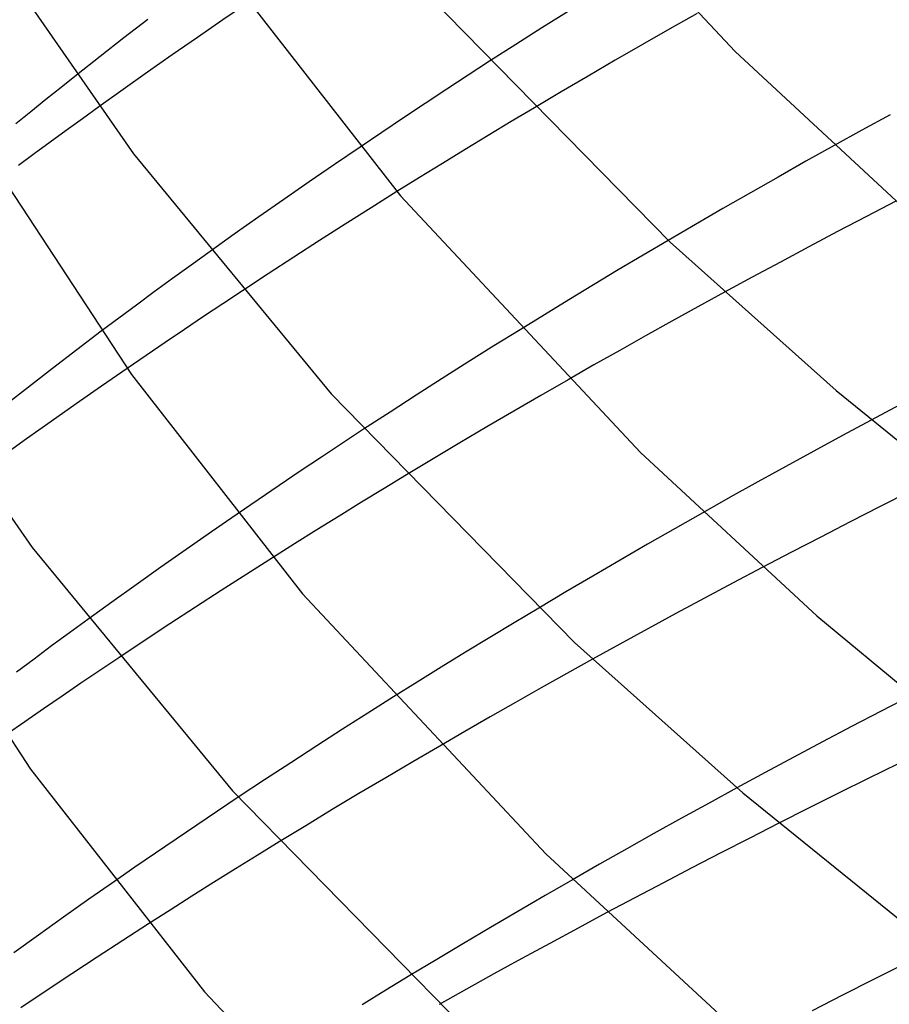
# Model space of a CAD drawing. Header units: millimetres. Extents: x -221 to 221, y -112 to 248.
# Tile 13 of 79: x -169 to -150, y 74 to 96. Entities that reach past the tile are written whole.
import ezdxf

# ---------------------------------------------------------------- set-up
doc = ezdxf.new("R2010")
doc.units = ezdxf.units.MM
doc.layers.add('HIDDEN', color=7, linetype='Continuous')
doc.layers.add('THICK', color=7, linetype='Continuous')

msp = doc.modelspace()

# ---------------------------------------------------------------- linework, layer by layer
at = {"layer": 'HIDDEN'}
for p, q in [((-164.226, 96.301), (-164.788, 95.917)), ((-157.212, 96.104), (-157.785, 95.743)), ((-154.378, 96.059), (-154.98, 95.718)), ((-166.429, 95.927), (-166.957, 95.521)), ((-164.788, 95.917), (-165.344, 95.533)), ((-165.344, 95.533), (-165.895, 95.15)), ((-157.785, 95.743), (-158.357, 95.38)), ((-154.98, 95.718), (-155.58, 95.374)), ((-166.957, 95.521), (-167.48, 95.113)), ((-158.357, 95.38), (-158.934, 95.009)), ((-155.58, 95.374), (-156.177, 95.03)), ((-167.48, 95.113), (-167.999, 94.703)), ((-165.895, 95.15), (-166.44, 94.768)), ((-156.177, 95.03), (-156.771, 94.684)), ((-166.44, 94.768), (-166.976, 94.388)), ((-156.771, 94.684), (-157.362, 94.337)), ((-166.976, 94.388), (-167.505, 94.009)), ((-157.362, 94.337), (-157.949, 93.988)), ((-151.375, 93.157), (-151.99, 92.814)), ((-161.776, 93.126), (-162.336, 92.745)), ((-162.336, 92.745), (-162.894, 92.362)), ((-151.99, 92.814), (-152.601, 92.469)), ((-162.894, 92.362), (-163.447, 91.978)), ((-152.601, 92.469), (-153.209, 92.123)), ((-160.966, 92.148), (-161.535, 91.792)), ((-153.209, 92.123), (-153.814, 91.776)), ((-163.447, 91.978), (-163.994, 91.595)), ((-150.017, 91.937), (-150.659, 91.604)), ((-161.535, 91.792), (-162.101, 91.434)), ((-153.814, 91.776), (-154.415, 91.427)), ((-163.994, 91.595), (-164.535, 91.213)), ((-162.101, 91.434), (-162.665, 91.073)), ((-154.415, 91.427), (-155.014, 91.077)), ((-150.659, 91.604), (-151.296, 91.27)), ((-164.535, 91.213), (-165.067, 90.834)), ((-151.296, 91.27), (-151.927, 90.936)), ((-162.665, 91.073), (-163.23, 90.709)), ((-151.927, 90.936), (-152.552, 90.602)), ((-163.23, 90.709), (-163.795, 90.341)), ((-152.552, 90.602), (-153.17, 90.27)), ((-163.795, 90.341), (-164.358, 89.97)), ((-153.17, 90.27), (-153.781, 89.938)), ((-167.453, 89.082), (-167.991, 88.675)), ((-158.265, 89.117), (-158.838, 88.762)), ((-167.991, 88.675), (-168.524, 88.268)), ((-158.838, 88.762), (-159.407, 88.404)), ((-159.407, 88.404), (-159.974, 88.046)), ((-168.524, 88.268), (-169.053, 87.859)), ((-166.886, 88.266), (-167.448, 87.878)), ((-159.974, 88.046), (-160.543, 87.682)), ((-157.209, 88.02), (-157.807, 87.676)), ((-169.053, 87.859), (-169.579, 87.448)), ((-167.448, 87.878), (-168.004, 87.49)), ((-160.543, 87.682), (-161.118, 87.31)), ((-157.807, 87.676), (-158.402, 87.33)), ((-168.004, 87.49), (-168.554, 87.103)), ((-158.402, 87.33), (-158.995, 86.982)), ((-149.93, 87.467), (-150.558, 87.133)), ((-168.554, 87.103), (-169.095, 86.718)), ((-161.118, 87.31), (-161.699, 86.931)), ((-158.995, 86.982), (-159.584, 86.634)), ((-169.095, 86.718), (-169.628, 86.336)), ((-159.584, 86.634), (-160.171, 86.284)), ((-160.171, 86.284), (-160.754, 85.933)), ((-164.474, 85.068), (-165.036, 84.68)), ((-154.256, 85.099), (-154.864, 84.754)), ((-154.864, 84.754), (-155.468, 84.407)), ((-165.036, 84.68), (-165.594, 84.291)), ((-165.594, 84.291), (-166.145, 83.904)), ((-155.468, 84.407), (-156.07, 84.059)), ((-163.697, 84.112), (-164.26, 83.754)), ((-166.145, 83.904), (-166.689, 83.519)), ((-156.07, 84.059), (-156.668, 83.71)), ((-152.949, 83.896), (-153.587, 83.559)), ((-164.26, 83.754), (-164.824, 83.392)), ((-156.668, 83.71), (-157.263, 83.36)), ((-166.689, 83.519), (-167.223, 83.136)), ((-153.587, 83.559), (-154.219, 83.223)), ((-164.824, 83.392), (-165.387, 83.027)), ((-157.263, 83.36), (-157.855, 83.008)), ((-154.219, 83.223), (-154.844, 82.887)), ((-167.223, 83.136), (-167.748, 82.757)), ((-165.387, 83.027), (-165.949, 82.659)), ((-154.844, 82.887), (-155.461, 82.551)), ((-165.949, 82.659), (-166.51, 82.289)), ((-155.461, 82.551), (-156.072, 82.217)), ((-166.51, 82.289), (-167.069, 81.916)), ((-156.072, 82.217), (-156.674, 81.884)), ((-161.044, 81.056), (-161.604, 80.703)), ((-149.692, 81.083), (-150.343, 80.746)), ((-161.604, 80.703), (-162.162, 80.348)), ((-150.343, 80.746), (-150.988, 80.409)), ((-150.988, 80.409), (-151.627, 80.071)), ((-162.162, 80.348), (-162.727, 79.984)), ((-162.727, 79.984), (-163.298, 79.613)), ((-160.027, 79.979), (-160.621, 79.632)), ((-151.627, 80.071), (-152.26, 79.734)), ((-163.298, 79.613), (-163.873, 79.236)), ((-160.621, 79.632), (-161.212, 79.283)), ((-152.26, 79.734), (-152.886, 79.398)), ((-149.967, 79.59), (-150.625, 79.266)), ((-152.886, 79.398), (-153.505, 79.062)), ((-163.873, 79.236), (-164.451, 78.853)), ((-161.212, 79.283), (-161.8, 78.933)), ((-150.625, 79.266), (-151.28, 78.941)), ((-161.8, 78.933), (-162.385, 78.582)), ((-151.28, 78.941), (-151.933, 78.613)), ((-162.385, 78.582), (-162.968, 78.23)), ((-151.933, 78.613), (-152.583, 78.285)), ((-162.968, 78.23), (-163.547, 77.876)), ((-167.162, 77.008), (-167.727, 76.614)), ((-157.115, 77.043), (-157.717, 76.696)), ((-167.727, 76.614), (-168.285, 76.221)), ((-157.717, 76.696), (-158.316, 76.347)), ((-158.316, 76.347), (-158.911, 75.997)), ((-156.36, 76.321), (-156.99, 75.984)), ((-168.285, 76.221), (-168.835, 75.83)), ((-166.417, 76.075), (-166.98, 75.712)), ((-158.911, 75.997), (-159.504, 75.646)), ((-156.99, 75.984), (-157.613, 75.647)), ((-168.835, 75.83), (-169.375, 75.442)), ((-166.98, 75.712), (-167.542, 75.346)), ((-159.504, 75.646), (-160.093, 75.293)), ((-157.613, 75.647), (-158.229, 75.312)), ((-167.542, 75.346), (-168.102, 74.978)), ((-160.093, 75.293), (-160.68, 74.939)), ((-158.229, 75.312), (-158.837, 74.978)), ((-168.102, 74.978), (-168.661, 74.607)), ((-158.837, 74.978), (-159.439, 74.644)), ((-168.661, 74.607), (-169.218, 74.235)), ((-159.439, 74.644), (-160.039, 74.308))]:
    msp.add_line(p, q, dxfattribs=at)
at = {"layer": 'THICK'}
for p, q in [((-158.735, 100.786), (-153.543, 95.224)), ((-169.706, 97.244), (-166.747, 92.978)), ((-164.582, 96.798), (-160.885, 92.052)), ((-160.243, 96.42), (-154.971, 91.037)), ((-153.543, 95.224), (-149.712, 91.67)), ((-158.934, 95.009), (-159.403, 94.705)), ((-167.999, 94.703), (-168.335, 94.436)), ((-159.403, 94.705), (-159.874, 94.396)), ((-168.335, 94.436), (-168.669, 94.169)), ((-159.874, 94.396), (-160.348, 94.083)), ((-168.669, 94.169), (-169.001, 93.901)), ((-160.348, 94.083), (-160.824, 93.767)), ((-169.001, 93.901), (-169.332, 93.633)), ((-167.505, 94.009), (-167.867, 93.748)), ((-157.949, 93.988), (-158.458, 93.684)), ((-150.144, 93.835), (-150.763, 93.496)), ((-167.867, 93.748), (-168.224, 93.489)), ((-160.824, 93.767), (-161.3, 93.448)), ((-158.458, 93.684), (-158.964, 93.379)), ((-168.224, 93.489), (-168.577, 93.231)), ((-161.3, 93.448), (-161.776, 93.126)), ((-158.964, 93.379), (-159.468, 93.072)), ((-150.763, 93.496), (-151.375, 93.157)), ((-168.577, 93.231), (-168.925, 92.974)), ((-168.925, 92.974), (-169.271, 92.718)), ((-166.747, 92.978), (-162.41, 87.706)), ((-159.468, 93.072), (-159.97, 92.765)), ((-159.97, 92.765), (-160.469, 92.457)), ((-160.469, 92.457), (-160.966, 92.148)), ((-169.491, 92.251), (-166.793, 88.136)), ((-160.885, 92.052), (-155.62, 86.42)), ((-155.014, 91.077), (-155.563, 90.753)), ((-154.971, 91.037), (-151.33, 87.783)), ((-165.067, 90.834), (-165.482, 90.535)), ((-155.563, 90.753), (-156.109, 90.428)), ((-165.482, 90.535), (-165.89, 90.24)), ((-156.109, 90.428), (-156.652, 90.102)), ((-165.89, 90.24), (-166.291, 89.947)), ((-166.291, 89.947), (-166.683, 89.657)), ((-164.358, 89.97), (-164.784, 89.688)), ((-156.652, 90.102), (-157.193, 89.775)), ((-153.781, 89.938), (-154.362, 89.619)), ((-157.193, 89.775), (-157.73, 89.447)), ((-166.683, 89.657), (-167.069, 89.37)), ((-164.784, 89.688), (-165.208, 89.405)), ((-154.362, 89.619), (-154.937, 89.302)), ((-167.069, 89.37), (-167.453, 89.082)), ((-165.208, 89.405), (-165.631, 89.121)), ((-157.73, 89.447), (-158.265, 89.117)), ((-154.937, 89.302), (-155.509, 88.983)), ((-165.631, 89.121), (-166.052, 88.837)), ((-166.052, 88.837), (-166.47, 88.552)), ((-155.509, 88.983), (-156.078, 88.664)), ((-171.968, 88.656), (-168.97, 84.334)), ((-156.078, 88.664), (-156.645, 88.343)), ((-166.47, 88.552), (-166.886, 88.266)), ((-156.645, 88.343), (-157.209, 88.02)), ((-166.793, 88.136), (-163.035, 83.318)), ((-151.33, 87.783), (-147.27, 84.493)), ((-162.41, 87.706), (-157.068, 82.252)), ((-150.558, 87.133), (-151.192, 86.792)), ((-161.699, 86.931), (-162.16, 86.627)), ((-151.192, 86.792), (-151.818, 86.452)), ((-162.16, 86.627), (-162.623, 86.319)), ((-151.818, 86.452), (-152.435, 86.114)), ((-162.623, 86.319), (-163.087, 86.009)), ((-155.62, 86.42), (-151.751, 82.833)), ((-152.435, 86.114), (-153.045, 85.777)), ((-163.087, 86.009), (-163.55, 85.697)), ((-160.754, 85.933), (-161.25, 85.631)), ((-163.55, 85.697), (-164.013, 85.383)), ((-161.25, 85.631), (-161.744, 85.329)), ((-153.045, 85.777), (-153.652, 85.438)), ((-164.013, 85.383), (-164.474, 85.068)), ((-153.652, 85.438), (-154.256, 85.099)), ((-149.709, 85.565), (-150.365, 85.233)), ((-161.744, 85.329), (-162.236, 85.026)), ((-150.365, 85.233), (-151.018, 84.9)), ((-162.236, 85.026), (-162.725, 84.723)), ((-162.725, 84.723), (-163.212, 84.418)), ((-151.018, 84.9), (-151.666, 84.566)), ((-151.666, 84.566), (-152.31, 84.231)), ((-168.97, 84.334), (-164.577, 78.993)), ((-163.212, 84.418), (-163.697, 84.112)), ((-152.31, 84.231), (-152.949, 83.896)), ((-171.742, 83.644), (-169.005, 79.474)), ((-163.035, 83.318), (-157.698, 77.615)), ((-157.855, 83.008), (-158.393, 82.685)), ((-151.751, 82.833), (-147.789, 79.545)), ((-167.748, 82.757), (-168.149, 82.464)), ((-158.393, 82.685), (-158.929, 82.362)), ((-168.149, 82.464), (-168.543, 82.175)), ((-158.929, 82.362), (-159.462, 82.037)), ((-168.543, 82.175), (-168.93, 81.888)), ((-157.068, 82.252), (-153.378, 78.954)), ((-167.069, 81.916), (-167.486, 81.637)), ((-159.462, 82.037), (-159.992, 81.711)), ((-168.93, 81.888), (-169.314, 81.6)), ((-159.992, 81.711), (-160.519, 81.384)), ((-156.674, 81.884), (-157.239, 81.57)), ((-167.486, 81.637), (-167.901, 81.356)), ((-157.239, 81.57), (-157.802, 81.254)), ((-167.901, 81.356), (-168.314, 81.075)), ((-160.519, 81.384), (-161.044, 81.056)), ((-168.314, 81.075), (-168.724, 80.794)), ((-157.802, 81.254), (-158.362, 80.937)), ((-158.362, 80.937), (-158.919, 80.619)), ((-168.724, 80.794), (-169.132, 80.513)), ((-158.919, 80.619), (-159.475, 80.3)), ((-169.132, 80.513), (-169.537, 80.232)), ((-159.475, 80.3), (-160.027, 79.979)), ((-169.005, 79.474), (-165.186, 74.585)), ((-164.577, 78.993), (-159.164, 73.467)), ((-153.505, 79.062), (-154.118, 78.727)), ((-153.378, 78.954), (-149.263, 75.62)), ((-164.451, 78.853), (-164.905, 78.549)), ((-154.118, 78.727), (-154.724, 78.392)), ((-164.905, 78.549), (-165.359, 78.244)), ((-165.359, 78.244), (-165.812, 77.936)), ((-154.724, 78.392), (-155.326, 78.057)), ((-152.583, 78.285), (-153.224, 77.959)), ((-155.326, 78.057), (-155.925, 77.72)), ((-165.812, 77.936), (-166.264, 77.628)), ((-163.547, 77.876), (-164.03, 77.578)), ((-153.224, 77.959), (-153.86, 77.632)), ((-166.264, 77.628), (-166.715, 77.318)), ((-157.698, 77.615), (-153.791, 73.997)), ((-155.925, 77.72), (-156.522, 77.382)), ((-153.86, 77.632), (-154.492, 77.304)), ((-164.03, 77.578), (-164.512, 77.28)), ((-156.522, 77.382), (-157.115, 77.043)), ((-166.715, 77.318), (-167.162, 77.008)), ((-164.512, 77.28), (-164.991, 76.98)), ((-154.492, 77.304), (-155.12, 76.976)), ((-164.991, 76.98), (-165.468, 76.68)), ((-155.12, 76.976), (-155.743, 76.648)), ((-165.468, 76.68), (-165.943, 76.378)), ((-155.743, 76.648), (-156.36, 76.321)), ((-165.943, 76.378), (-166.417, 76.075)), ((-149.832, 75.192), (-150.511, 74.851)), ((-160.68, 74.939), (-161.207, 74.618)), ((-150.511, 74.851), (-151.187, 74.507)), ((-165.186, 74.585), (-159.776, 68.811)), ((-161.207, 74.618), (-161.732, 74.296)), ((-151.187, 74.507), (-151.858, 74.163))]:
    msp.add_line(p, q, dxfattribs=at)

doc.saveas('drawing.dxf')
